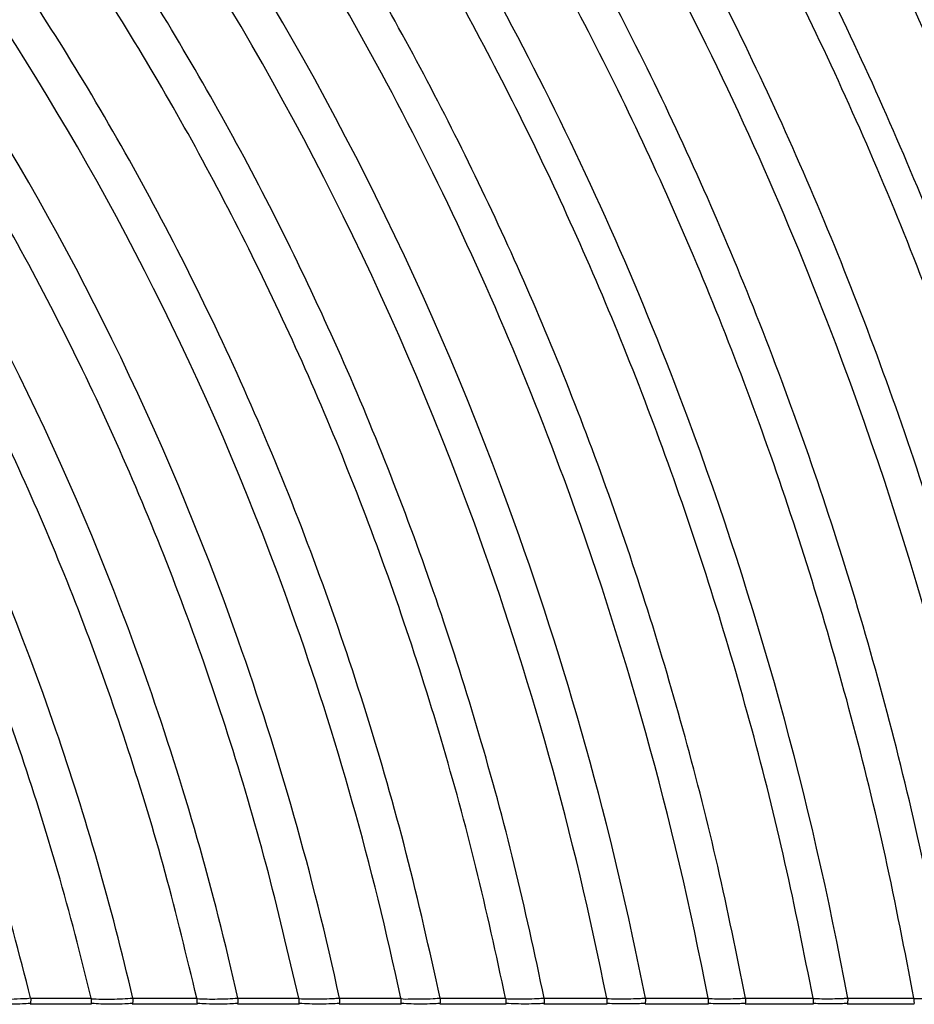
# Model space of a CAD drawing. Header units: millimetres. Extents: x 105 to 2940, y 116 to 1558.
# Tile 25 of 38: x 1485 to 1651, y 116 to 299. Entities that reach past the tile are written whole.
import ezdxf

# ---------------------------------------------------------------- set-up
doc = ezdxf.new("R2010")
doc.units = ezdxf.units.MM

msp = doc.modelspace()

# ---------------------------------------------------------------- linework, layer by layer
at = {"color": 7, "linetype": 'Continuous', "lineweight": 25}
for p, q in [((1487.043, 115.91), (1498.467, 115.91)), ((1487.137, 116.964), (1487.145, 116.91)), ((1487.145, 116.91), (1498.354, 116.91)), ((1498.354, 116.91), (1498.362, 116.834)), ((1506.008, 115.91), (1518.092, 115.91)), ((1506.114, 116.91), (1517.993, 116.91)), ((1517.993, 116.91), (1518, 116.846)), ((1525.521, 115.91), (1537.018, 115.91)), ((1525.614, 116.91), (1536.93, 116.91)), ((1536.93, 116.91), (1536.936, 116.855)), ((1544.408, 115.91), (1555.951, 115.91)), ((1544.491, 116.91), (1555.864, 116.91)), ((1555.864, 116.91), (1555.869, 116.857)), ((1563.104, 115.91), (1575.422, 115.91)), ((1563.183, 116.949), (1563.187, 116.91)), ((1563.187, 116.91), (1575.34, 116.91)), ((1575.34, 116.91), (1575.344, 116.861)), ((1582.426, 115.91), (1594.185, 115.91)), ((1582.501, 116.946), (1582.505, 116.91)), ((1582.505, 116.91), (1594.111, 116.91)), ((1594.111, 116.91), (1594.114, 116.868)), ((1601.214, 115.91), (1612.995, 115.91)), ((1601.282, 116.942), (1601.285, 116.91)), ((1601.285, 116.91), (1612.923, 116.91)), ((1612.923, 116.91), (1612.926, 116.87)), ((1619.801, 115.91), (1632.49, 115.91)), ((1619.867, 116.94), (1619.87, 116.91)), ((1619.87, 116.91), (1632.42, 116.91)), ((1632.42, 116.91), (1632.423, 116.872)), ((1638.783, 115.91), (1651.213, 115.91)), ((1638.847, 116.938), (1638.85, 116.91)), ((1638.85, 116.91), (1651.151, 116.91)), ((1651.151, 116.91), (1651.153, 116.877))]:
    msp.add_line(p, q, dxfattribs=at)
at = {"color": 7, "linetype": 'Continuous', "lineweight": 25, "flags": 128}
for points in [[(1555.869, 116.857), (1555.875, 116.856), (1555.875, 116.856)], [(1575.344, 116.861), (1575.35, 116.861), (1575.35, 116.861)], [(1651.153, 116.877), (1651.156, 116.877), (1651.156, 116.877)]]:
    msp.add_lwpolyline(points, dxfattribs=at)
at = {"color": 7, "linetype": 'Continuous', "lineweight": 25}
for points, knots in [([(1525.608, 116.956), (1521.113, 137.021), (1504.258, 195.852), (1468.819, 267.943), (1422.081, 330.968), (1379.817, 373.93), (1334.916, 408.601), (1288.841, 435.256), (1220.429, 463.854), (1133.363, 478.961), (1072.507, 474.203), (1043.312, 468.844), (1016.896, 463.716), (966.337, 449.63), (894.806, 411.227), (841.244, 366.273), (807.437, 331.051), (775.904, 289.741), (747.681, 242.355), (723.827, 189.057), (710.332, 145.878), (704.525, 121.087), (703.61, 116.956)], [0.54701622, 0.54701622, 0.54701622, 0.54701622, 0.5625, 0.59375, 0.6125, 0.63125, 0.65, 0.66875, 0.6875, 0.734375, 0.78125, 0.78584228, 0.78584228, 0.828125, 0.875, 0.89285714, 0.91071429, 0.92857143, 0.94642857, 0.96428571, 0.98214286, 0.98567907, 0.98567907, 0.98567907, 0.98567907]), ([(1536.93, 116.91), (1534.994, 125.208), (1531.149, 141.683), (1523.983, 165.824), (1515.912, 189.23), (1506.891, 211.817), (1497.006, 233.559), (1486.304, 254.44), (1474.468, 275.096), (1461.461, 295.419), (1447.265, 315.284), (1432.388, 334.002), (1416.913, 351.538), (1401.294, 367.506), (1385.657, 381.998), (1370.108, 395.113), (1354.3, 407.238), (1338.294, 418.385), (1322.154, 428.564), (1305.947, 437.793), (1289.217, 446.36), (1272.003, 454.192), (1254.343, 461.236), (1236.838, 467.273), (1219.551, 472.428), (1208.011, 475.181), (1202.318, 476.54)], [0, 0, 0, 0, 0.0492769, 0.0978406, 0.1455786, 0.1924416, 0.2384635, 0.2836778, 0.3281123, 0.3761133, 0.4231853, 0.469279, 0.5143465, 0.5584045, 0.5984213, 0.6376236, 0.6760212, 0.7136154, 0.7503999, 0.7863568, 0.8214602, 0.8590794, 0.8957067, 0.9313893, 0.9661524, 1, 1, 1, 1]), ([(1544.486, 116.95), (1539.525, 139.904), (1521.543, 203.001), (1483.653, 279.287), (1434.88, 344.507), (1390.754, 389.011), (1343.842, 424.95), (1295.665, 452.584), (1257.971, 468.185), (1236.568, 475.059), (1230.833, 476.765)], [0.54545469, 0.54545469, 0.54545469, 0.54545469, 0.5625, 0.59375, 0.6125, 0.63125, 0.65, 0.66875, 0.6875, 0.69442182, 0.69442182, 0.69442182, 0.69442182]), ([(1555.864, 116.91), (1550.635, 141.619), (1531.974, 207.305), (1492.595, 286.126), (1442.596, 352.668), (1397.347, 398.102), (1349.223, 434.806), (1304.866, 460.126), (1277.197, 472.199), (1265.966, 476.549)], [0.544556, 0.544556, 0.544556, 0.544556, 0.5625, 0.59375, 0.6125, 0.63125, 0.65, 0.66875, 0.68171285, 0.68171285, 0.68171285, 0.68171285]), ([(1563.183, 116.949), (1561.179, 125.916), (1557.198, 143.728), (1549.667, 169.838), (1541.124, 195.166), (1531.517, 219.607), (1520.944, 243.127), (1509.457, 265.706), (1497.451, 286.744), (1485.068, 306.299), (1472.444, 324.429), (1459.264, 341.701), (1445.585, 358.088), (1431.459, 373.569), (1416.642, 388.448), (1401.147, 402.674), (1384.996, 416.193), (1368.574, 428.718), (1351.941, 440.255), (1335.161, 450.821), (1318.294, 460.412), (1301.434, 469.117), (1290.031, 474.236), (1284.397, 476.765)], [0, 0, 0, 0, 0.0582752, 0.1157513, 0.1722853, 0.2277808, 0.282271, 0.3358033, 0.3884174, 0.4358689, 0.4825798, 0.5285189, 0.5736473, 0.6179402, 0.6614196, 0.7068088, 0.751327, 0.7949823, 0.8377744, 0.8796945, 0.920723, 0.9608308, 1, 1, 1, 1]), ([(1575.34, 116.91), (1573.574, 125.037), (1570.062, 141.2), (1563.532, 164.978), (1556.175, 188.16), (1547.944, 210.659), (1538.91, 232.436), (1529.112, 253.471), (1518.592, 273.755), (1507.218, 293.581), (1494.993, 312.901), (1481.929, 331.658), (1468.278, 349.523), (1454.103, 366.468), (1439.456, 382.472), (1423.647, 398.282), (1406.641, 413.759), (1388.416, 428.743), (1369.871, 442.515), (1351.076, 455.06), (1332.161, 466.481), (1319.267, 473.233), (1312.897, 476.569)], [0, 0, 0, 0, 0.05416372, 0.10770943, 0.16053369, 0.21253506, 0.26369369, 0.31404747, 0.36363069, 0.41247299, 0.46287299, 0.5124945, 0.56130495, 0.60926244, 0.65633893, 0.70255671, 0.75483965, 0.80604149, 0.85617011, 0.90522086, 0.95317554, 1, 1, 1, 1]), ([(1582.501, 116.946), (1580.72, 125.232), (1577.179, 141.712), (1570.57, 165.96), (1563.111, 189.602), (1554.753, 212.55), (1545.57, 234.762), (1535.601, 256.215), (1524.891, 276.9), (1513.304, 297.116), (1500.843, 316.815), (1487.52, 335.938), (1473.594, 354.149), (1459.127, 371.42), (1444.174, 387.729), (1428.663, 403.206), (1412.632, 417.835), (1396.119, 431.594), (1379.331, 444.367), (1362.316, 456.143), (1345.173, 467), (1333.487, 473.532), (1327.704, 476.765)], [0, 0, 0, 0, 0.0558469, 0.1110667, 0.1655514, 0.2191929, 0.2719631, 0.3239016, 0.3750452, 0.4254257, 0.4774157, 0.5286076, 0.5789682, 0.628454, 0.677035, 0.7247335, 0.7728144, 0.8200134, 0.8663376, 0.911785, 0.9563459, 1, 1, 1, 1]), ([(1594.111, 116.91), (1588.061, 147.492), (1567.123, 221.857), (1522.715, 309.161), (1468.585, 380.159), (1419.555, 428.724), (1379.483, 458.874), (1356.389, 473.365), (1351.011, 476.595)], [0.54181335, 0.54181335, 0.54181335, 0.54181335, 0.5625, 0.59375, 0.6125, 0.63125, 0.65, 0.65567385, 0.65567385, 0.65567385, 0.65567385]), ([(1601.282, 116.942), (1595.09, 148.616), (1573.726, 224.602), (1528.374, 313.489), (1473.467, 385.324), (1423.727, 434.477), (1386.343, 462.538), (1366.299, 475.435), (1364.197, 476.765)], [0.54134414, 0.54134414, 0.54134414, 0.54134414, 0.5625, 0.59375, 0.6125, 0.63125, 0.65, 0.65219388, 0.65219388, 0.65219388, 0.65219388]), ([(1612.923, 116.91), (1606.507, 150.385), (1584.45, 229.033), (1537.55, 320.506), (1481.385, 393.699), (1433.357, 440.985), (1400.434, 466.229), (1385.273, 476.605)], [0.54058815, 0.54058815, 0.54058815, 0.54058815, 0.5625, 0.59375, 0.6125, 0.63125, 0.64683388, 0.64683388, 0.64683388, 0.64683388]), ([(1619.867, 116.94), (1618.219, 125.115), (1614.938, 141.392), (1608.822, 165.411), (1601.908, 188.929), (1594.156, 211.861), (1585.676, 234.026), (1576.519, 255.401), (1566.738, 275.985), (1556.308, 295.904), (1544.574, 316.348), (1531.42, 337.177), (1516.744, 358.223), (1501.37, 378.255), (1485.371, 397.241), (1468.809, 415.152), (1451.653, 432.091), (1433.935, 448.024), (1415.766, 463.016), (1403.217, 472.21), (1397, 476.765)], [0, 0, 0, 0, 0.0576821, 0.1148437, 0.1713901, 0.2272219, 0.2822499, 0.335514, 0.3880412, 0.4398649, 0.4910148, 0.5510633, 0.6102173, 0.6684423, 0.725686, 0.7819087, 0.8371322, 0.8924069, 0.9466949, 1, 1, 1, 1]), ([(1632.42, 116.91), (1630.754, 125.335), (1627.436, 142.112), (1621.211, 166.874), (1614.153, 191.127), (1606.22, 214.779), (1597.528, 237.643), (1588.127, 259.69), (1578.075, 280.92), (1567.345, 301.46), (1555.264, 322.539), (1541.712, 344.013), (1526.579, 365.707), (1510.717, 386.354), (1494.2, 405.919), (1477.095, 424.369), (1460.905, 440.299), (1445.845, 453.956), (1432.116, 465.636), (1422.701, 472.972), (1418.025, 476.616)], [0, 0, 0, 0, 0.0601534, 0.1197811, 0.1787821, 0.2370507, 0.2944871, 0.3500789, 0.4048992, 0.4589851, 0.5123692, 0.5750451, 0.6367961, 0.6975881, 0.7573656, 0.8160859, 0.8737701, 0.9164028, 0.9584782, 1, 1, 1, 1]), ([(1638.847, 116.938), (1631.963, 154.394), (1608.365, 238.947), (1558.015, 336.157), (1499.043, 412.378), (1458.026, 452.453), (1433.831, 472.312), (1428.178, 476.765)], [0.539021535, 0.539021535, 0.539021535, 0.539021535, 0.5625, 0.59375, 0.6125, 0.63125, 0.636906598, 0.636906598, 0.636906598, 0.636906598]), ([(1651.151, 116.91), (1649.457, 125.707), (1646.084, 143.227), (1639.7, 169.094), (1632.431, 194.438), (1624.23, 219.164), (1615.221, 243.068), (1605.458, 266.117), (1595.001, 288.307), (1583.825, 309.773), (1571.228, 331.799), (1557.08, 354.233), (1541.266, 376.893), (1524.676, 398.456), (1507.386, 418.881), (1489.472, 438.141), (1473.342, 453.915), (1459.359, 466.656), (1451.501, 473.321), (1447.593, 476.636)], [0, 0, 0, 0, 0.0637132, 0.126896, 0.1894383, 0.251225, 0.3121419, 0.3710975, 0.4292316, 0.4865861, 0.543199, 0.6096722, 0.6751777, 0.7396826, 0.8031271, 0.8654634, 0.9267119, 0.9635498, 1, 1, 1, 1]), ([(1657.904, 116.935), (1656.201, 125.865), (1652.809, 143.652), (1646.368, 169.915), (1639.022, 195.652), (1630.725, 220.763), (1621.602, 245.04), (1611.709, 268.45), (1601.107, 290.985), (1589.77, 312.784), (1577.655, 333.98), (1564.781, 354.552), (1551.17, 374.471), (1536.959, 393.58), (1522.197, 411.852), (1506.938, 429.266), (1491.212, 445.787), (1474.911, 461.685), (1463.525, 471.697), (1457.762, 476.765)], [0, 0, 0, 0, 0.0649504, 0.1293696, 0.1931445, 0.2561561, 0.3182858, 0.3784139, 0.4377029, 0.4961967, 0.5539348, 0.6121084, 0.6695603, 0.7262787, 0.7822266, 0.8373639, 0.8916725, 0.9451727, 1, 1, 1, 1]), ([(1669.889, 116.91), (1662.495, 159.154), (1637.051, 250.818), (1582.536, 354.911), (1523.942, 429.966), (1490.758, 463.158), (1475.795, 476.646)], [0.53729016, 0.53729016, 0.53729016, 0.53729016, 0.5625, 0.59375, 0.6125, 0.627123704, 0.627123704, 0.627123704, 0.627123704]), ([(1676.413, 116.933), (1674.685, 126.229), (1671.243, 144.749), (1664.649, 172.103), (1657.098, 198.918), (1648.538, 225.09), (1639.105, 250.397), (1628.856, 274.798), (1617.855, 298.285), (1606.079, 321.001), (1593.48, 343.085), (1580.079, 364.515), (1565.9, 385.263), (1551.084, 405.164), (1535.684, 424.191), (1519.754, 442.316), (1503.339, 459.519), (1491.677, 470.798), (1485.586, 476.432), (1485.226, 476.765)], [0, 0, 0, 0, 0.0683841, 0.1362363, 0.2034342, 0.2698494, 0.3353509, 0.3987391, 0.4612388, 0.5228994, 0.5837654, 0.6450955, 0.7056736, 0.7654907, 0.8245074, 0.8826809, 0.93999, 0.9964552, 1, 1, 1, 1]), ([(1689.438, 116.91), (1687.758, 126.13), (1684.411, 144.505), (1678.007, 171.667), (1670.67, 198.326), (1662.353, 224.384), (1653.185, 249.62), (1643.219, 273.989), (1632.52, 297.476), (1621.062, 320.223), (1608.798, 342.371), (1595.744, 363.901), (1581.923, 384.787), (1567.464, 404.868), (1552.422, 424.126), (1536.829, 442.516), (1520.792, 460.077), (1509.611, 471.152), (1504.06, 476.65)], [0, 0, 0, 0, 0.0683219, 0.1361533, 0.203379, 0.2698779, 0.3355244, 0.3990866, 0.4617776, 0.5236465, 0.5847377, 0.6463156, 0.7071633, 0.7672944, 0.826678, 0.8852748, 0.9430477, 1, 1, 1, 1]), ([(1695.067, 116.932), (1693.409, 126.113), (1690.104, 144.41), (1683.784, 171.466), (1676.545, 198.036), (1668.337, 224.023), (1659.29, 249.207), (1649.456, 273.541), (1638.895, 297.009), (1627.584, 319.751), (1615.475, 341.909), (1602.584, 363.463), (1588.931, 384.392), (1574.642, 404.534), (1559.769, 423.872), (1544.344, 442.365), (1528.472, 460.049), (1517.4, 471.219), (1511.903, 476.765)], [0, 0, 0, 0, 0.0681907, 0.1359091, 0.203043, 0.2694748, 0.3350822, 0.3986242, 0.4613041, 0.5231703, 0.5842673, 0.6458597, 0.7067311, 0.766903, 0.8263509, 0.885037, 0.9429227, 1, 1, 1, 1]), ([(1708.045, 116.91), (1706.437, 125.993), (1703.231, 144.103), (1697.107, 170.903), (1690.093, 197.252), (1682.141, 223.059), (1673.374, 248.107), (1663.842, 272.347), (1653.603, 295.755), (1642.633, 318.471), (1630.236, 341.86), (1616.274, 365.783), (1600.613, 390.076), (1584.123, 413.35), (1566.846, 435.556), (1548.936, 456.735), (1536.32, 470.057), (1530.061, 476.667)], [0, 0, 0, 0, 0.067895, 0.1353609, 0.2022894, 0.2685702, 0.3340886, 0.3975922, 0.4602538, 0.5221205, 0.5832362, 0.6550672, 0.7259508, 0.7959264, 0.8649632, 0.9330048, 1, 1, 1, 1]), ([(1714.269, 116.929), (1712.682, 125.973), (1709.518, 144.006), (1703.479, 170.704), (1696.562, 196.966), (1688.719, 222.702), (1680.071, 247.699), (1670.669, 271.906), (1660.568, 295.297), (1649.744, 318.009), (1637.509, 341.409), (1623.728, 365.362), (1608.264, 389.706), (1591.974, 413.056), (1574.897, 435.364), (1557.185, 456.672), (1544.702, 470.101), (1538.508, 476.765)], [0, 0, 0, 0, 0.0677609, 0.1351155, 0.2019531, 0.2681666, 0.3336448, 0.3971334, 0.4597896, 0.5216591, 0.5827853, 0.6546391, 0.7255563, 0.7955834, 0.8647021, 0.9328592, 1, 1, 1, 1]), ([(1726.633, 116.91), (1725.089, 125.871), (1722.009, 143.746), (1716.139, 170.23), (1709.414, 196.308), (1701.789, 221.894), (1693.379, 246.777), (1684.234, 270.907), (1674.406, 294.252), (1663.872, 316.945), (1651.961, 340.354), (1638.539, 364.35), (1623.47, 388.779), (1607.582, 412.258), (1590.912, 434.747), (1573.599, 456.288), (1561.389, 469.912), (1555.327, 476.676)], [0, 0, 0, 0, 0.0674954, 0.1346359, 0.2012984, 0.2673818, 0.3327809, 0.3962431, 0.4588952, 0.5207757, 0.5819276, 0.6538306, 0.7248174, 0.7949408, 0.8642106, 0.9325814, 1, 1, 1, 1]), ([(1732.649, 116.928), (1731.124, 125.855), (1728.081, 143.664), (1722.285, 170.06), (1715.645, 196.064), (1708.115, 221.59), (1699.809, 246.43), (1690.777, 270.533), (1681.068, 293.865), (1670.661, 316.557), (1658.892, 339.978), (1645.626, 364), (1630.731, 388.475), (1615.02, 412.018), (1598.527, 434.592), (1581.392, 456.242), (1569.301, 469.955), (1563.297, 476.765)], [0, 0, 0, 0, 0.0673723, 0.1344167, 0.2010003, 0.2670249, 0.332388, 0.3958388, 0.4584916, 0.5203796, 0.5815455, 0.6534733, 0.7244937, 0.7946607, 0.8639956, 0.9324591, 1, 1, 1, 1]), ([(1746.191, 116.91), (1744.525, 126.778), (1741.2, 146.468), (1734.737, 175.623), (1727.262, 204.309), (1718.727, 232.412), (1709.213, 259.851), (1698.76, 286.552), (1687.413, 312.469), (1675.026, 337.976), (1661.584, 363.033), (1647.08, 387.592), (1631.772, 411.26), (1615.686, 434.005), (1598.956, 455.873), (1587.142, 469.77), (1581.273, 476.675)], [0, 0, 0, 0, 0.0748717, 0.1493877, 0.22335, 0.2966281, 0.3690862, 0.4405914, 0.511115, 0.5807165, 0.6527055, 0.7238057, 0.7940712, 0.8635426, 0.932201, 1, 1, 1, 1]), ([(1751.007, 116.928), (1749.356, 126.769), (1746.061, 146.409), (1739.659, 175.497), (1732.255, 204.13), (1723.799, 232.193), (1714.372, 259.606), (1704.014, 286.295), (1692.77, 312.212), (1680.491, 337.73), (1667.167, 362.809), (1652.787, 387.403), (1637.607, 411.118), (1621.651, 433.924), (1605.05, 455.868), (1593.325, 469.828), (1587.498, 476.765)], [0, 0, 0, 0, 0.07476919, 0.14921077, 0.2231142, 0.29635162, 0.36879008, 0.44029653, 0.51082965, 0.58044644, 0.6524573, 0.72358525, 0.79388454, 0.86339902, 0.93211906, 1, 1, 1, 1]), ([(1764.732, 116.91), (1763.125, 126.668), (1759.917, 146.152), (1753.694, 175.035), (1746.493, 203.499), (1738.268, 231.429), (1729.094, 258.75), (1719.012, 285.387), (1708.063, 311.288), (1696.103, 336.821), (1683.12, 361.946), (1669.101, 386.62), (1654.294, 410.449), (1638.72, 433.409), (1622.5, 455.547), (1611.036, 469.67), (1605.336, 476.691)], [0, 0, 0, 0, 0.0744754, 0.1487088, 0.2224473, 0.2955701, 0.3679515, 0.4394627, 0.5100286, 0.5796939, 0.6517715, 0.7229822, 0.7933798, 0.863013, 0.9318984, 1, 1, 1, 1]), ([(1770.35, 116.925), (1769.409, 123.089), (1768.393, 129.258), (1758.256, 186.594), (1727.461, 294.449), (1668.461, 403.838), (1624.551, 462.048), (1612.486, 476.765)], [0.53262912, 0.53262912, 0.53262912, 0.53262912, 0.535842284, 0.535842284, 0.5625, 0.59375, 0.604988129, 0.604988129, 0.604988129, 0.604988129]), ([(1783.26, 116.91), (1781.708, 126.566), (1778.606, 145.863), (1772.606, 174.499), (1765.656, 202.762), (1757.715, 230.536), (1748.854, 257.75), (1739.112, 284.329), (1728.526, 310.219), (1716.958, 335.779), (1704.395, 360.971), (1690.822, 385.751), (1676.478, 409.728), (1661.377, 432.879), (1645.635, 455.255), (1634.498, 469.576), (1628.959, 476.699)], [0, 0, 0, 0, 0.0740925, 0.1480679, 0.2216006, 0.2945785, 0.3668849, 0.4383992, 0.5090184, 0.578756, 0.6509282, 0.7222519, 0.792781, 0.8625645, 0.9316414, 1, 1, 1, 1]), ([(1788.719, 116.924), (1787.182, 126.553), (1784.109, 145.801), (1778.17, 174.374), (1771.288, 202.587), (1763.424, 230.322), (1754.647, 257.51), (1744.996, 284.077), (1734.509, 309.967), (1723.047, 335.54), (1710.597, 360.753), (1697.145, 385.567), (1682.926, 409.587), (1667.953, 432.794), (1652.341, 455.238), (1641.294, 469.613), (1635.799, 476.765)], [0, 0, 0, 0, 0.0739832, 0.1478875, 0.2213633, 0.2943009, 0.3665855, 0.4380995, 0.5087355, 0.5784953, 0.650696, 0.722053, 0.7926202, 0.8624466, 0.9315739, 1, 1, 1, 1]), ([(1517.993, 116.91), (1516.109, 124.723), (1512.368, 140.232), (1505.473, 162.949), (1497.749, 184.968), (1489.154, 206.218), (1479.769, 226.679), (1469.635, 246.337), (1458.453, 265.788), (1446.188, 284.933), (1432.827, 303.654), (1418.845, 321.301), (1404.32, 337.848), (1389.519, 353.089), (1374.538, 367.079), (1359.46, 379.877), (1344.134, 391.693), (1328.621, 402.539), (1312.982, 412.427), (1296.391, 421.888), (1278.877, 430.769), (1260.478, 438.914), (1242.229, 445.895), (1224.067, 451.817), (1206.051, 456.73), (1188.247, 460.679), (1170.848, 463.705), (1153.918, 465.877), (1137.52, 467.269), (1121.683, 467.953), (1105.089, 467.98), (1087.793, 467.203), (1069.849, 465.487), (1052.573, 463.003), (1035.698, 459.816), (1018.893, 455.919), (1001.854, 451.122), (985.74, 445.712), (970.484, 439.819), (956.071, 433.594), (941.336, 426.52), (926.356, 418.553), (911.218, 409.655), (896.011, 399.789), (881.443, 389.361), (867.549, 378.449), (854.33, 367.138), (841.239, 354.953), (828.323, 341.878), (815.726, 327.987), (803.515, 313.29), (791.741, 297.804), (780.392, 281.446), (769.447, 264.097), (758.98, 245.746), (749.067, 226.388), (739.84, 206.152), (731.353, 185.055), (723.695, 163.109), (716.831, 140.356), (713.111, 124.782), (711.23, 116.91)], [0, 0, 0, 0, 0.0208508, 0.0413883, 0.0615688, 0.0813818, 0.1008415, 0.1199601, 0.1387474, 0.1590386, 0.1789303, 0.1984019, 0.2174343, 0.236036, 0.2535045, 0.2706019, 0.2873332, 0.3036999, 0.3196996, 0.3353244, 0.3532426, 0.3706279, 0.3875115, 0.4039177, 0.4201758, 0.4359459, 0.4512204, 0.465985, 0.4802191, 0.4939109, 0.5071046, 0.523264, 0.5388159, 0.5538583, 0.5685359, 0.5833644, 0.5986048, 0.6144486, 0.6274516, 0.64103, 0.6551743, 0.6698536, 0.6850423, 0.7007204, 0.7168739, 0.7315127, 0.7465459, 0.7620056, 0.7779025, 0.7942214, 0.8106479, 0.8274671, 0.8446811, 0.8622929, 0.880676, 0.8994794, 0.9187074, 0.9383652, 0.9584608, 0.9790023, 1, 1, 1, 1]), ([(1506.107, 116.963), (1502.129, 134.053), (1486.44, 188.487), (1453.515, 256.239), (1408.876, 316.999), (1368.533, 358.371), (1325.708, 391.732), (1281.8, 417.378), (1216.674, 444.908), (1133.867, 459.603), (1075.937, 455.296), (1048.181, 450.304), (1023.068, 445.523), (974.89, 432.304), (906.7, 396.022), (855.487, 353.386), (823.083, 319.902), (792.773, 280.543), (765.549, 235.285), (742.434, 184.254), (729.468, 143.424), (723.887, 120.272), (723.124, 116.963)], [0.54875121, 0.54875121, 0.54875121, 0.54875121, 0.5625, 0.59375, 0.6125, 0.63125, 0.65, 0.66875, 0.6875, 0.734375, 0.78125, 0.78584228, 0.78584228, 0.828125, 0.875, 0.89285714, 0.91071429, 0.92857143, 0.94642857, 0.96428571, 0.98214286, 0.98509733, 0.98509733, 0.98509733, 0.98509733]), ([(1498.354, 116.91), (1494.589, 132.838), (1479.362, 185.544), (1447.426, 251.582), (1403.622, 311.441), (1364.043, 352.18), (1322.044, 385.021), (1278.998, 410.264), (1215.18, 437.37), (1134.068, 451.901), (1077.302, 447.774), (1050.118, 442.927), (1025.524, 438.283), (978.294, 425.41), (911.433, 389.972), (861.154, 348.258), (829.308, 315.466), (799.485, 276.883), (772.658, 232.473), (749.837, 182.343), (737.078, 142.429), (731.587, 119.912), (730.884, 116.91)], [0.5494645, 0.5494645, 0.5494645, 0.5494645, 0.5625, 0.59375, 0.6125, 0.63125, 0.65, 0.66875, 0.6875, 0.734375, 0.78125, 0.78584228, 0.78584228, 0.828125, 0.875, 0.89285714, 0.91071429, 0.92857143, 0.94642857, 0.96428571, 0.98214286, 0.98486913, 0.98486913, 0.98486913, 0.98486913]), ([(1487.137, 116.964), (1485.031, 125.139), (1480.859, 141.334), (1473.108, 164.938), (1464.413, 187.667), (1454.739, 209.451), (1444.184, 230.274), (1433.019, 249.746), (1421.372, 267.895), (1409.366, 284.752), (1396.838, 300.658), (1383.851, 315.592), (1370.481, 329.542), (1356.786, 342.524), (1342.824, 354.553), (1328.638, 365.655), (1314.287, 375.843), (1299.828, 385.132), (1284.497, 394.019), (1268.323, 402.363), (1251.341, 410.022), (1234.506, 416.594), (1216.86, 422.482), (1198.465, 427.553), (1179.422, 431.679), (1160.917, 434.667), (1143.04, 436.622), (1125.85, 437.657), (1108.886, 437.855), (1092.142, 437.212), (1075.604, 435.738), (1059.688, 433.551), (1044.141, 430.712), (1028.649, 427.221), (1012.922, 422.901), (997.284, 417.765), (981.655, 411.784), (966.014, 404.964), (949.993, 397.06), (933.707, 388.011), (917.28, 377.757), (901.777, 366.898), (887.24, 355.582), (873.655, 343.957), (860.206, 331.329), (846.955, 317.673), (833.991, 302.973), (821.405, 287.222), (809.271, 270.42), (798.078, 253.196), (787.814, 235.654), (778.457, 217.888), (769.705, 199.291), (761.611, 179.874), (754.255, 159.644), (747.61, 138.638), (743.957, 124.243), (742.109, 116.963)], [0, 0, 0, 0, 0.0238611, 0.0472695, 0.0701893, 0.0926346, 0.1146209, 0.1361596, 0.1560633, 0.1755642, 0.1946427, 0.2132824, 0.2314938, 0.2492494, 0.2666078, 0.2835756, 0.300156, 0.3163476, 0.3321435, 0.3502374, 0.367773, 0.3847864, 0.4013061, 0.4203436, 0.4387, 0.4563644, 0.4733133, 0.48952, 0.5050303, 0.5212586, 0.5368677, 0.5519529, 0.5666602, 0.5815335, 0.5968351, 0.612751, 0.6280468, 0.6441292, 0.6609719, 0.678533, 0.6967803, 0.7156926, 0.7320161, 0.7488437, 0.7662213, 0.7841527, 0.8026186, 0.8216101, 0.8411306, 0.8611872, 0.8796585, 0.8985716, 0.9179323, 0.9377464, 0.9580227, 0.9787702, 1, 1, 1, 1]), ([(1479.273, 116.834), (1479.273, 116.834), (1479.763, 116.711), (1481.246, 116.827), (1483.419, 116.714), (1485.479, 116.89), (1486.741, 116.865), (1487.137, 116.964), (1487.137, 116.964)], [0, 0, 0, 0, 0.0000086, 0.2114633, 0.5379001, 0.8289078, 0.9999914, 1, 1, 1, 1]), ([(1487.006, 115.944), (1486.552, 115.912), (1485.403, 115.832), (1483.404, 115.785), (1481.294, 115.819), (1479.954, 115.907), (1479.399, 115.944)], [0, 0, 0, 0, 0.1827611, 0.4626438, 0.7770523, 1, 1, 1, 1]), ([(1487.145, 116.91), (1487.148, 116.798), (1487.153, 116.576), (1487.14, 116.278), (1487.114, 116.051), (1487.076, 115.918), (1487.038, 115.9), (1487.015, 115.929), (1487.007, 115.943), (1487.006, 115.944)], [0, 0, 0, 0, 0.1814814, 0.36296059, 0.54465232, 0.72761815, 0.91238963, 0.99347911, 1, 1, 1, 1]), ([(1498.362, 116.834), (1498.36, 116.723), (1498.358, 116.503), (1498.374, 116.218), (1498.403, 116.016), (1498.436, 115.911), (1498.46, 115.921), (1498.467, 115.924)], [0, 0, 0, 0, 0.2227678, 0.4455304, 0.6687823, 0.8938511, 1, 1, 1, 1]), ([(1498.362, 116.834), (1498.365, 116.834), (1498.369, 116.834), (1498.372, 116.833), (1498.372, 116.833)], [0, 0, 0, 0, 0.9942186, 1, 1, 1, 1]), ([(1498.372, 116.833), (1499, 116.799), (1499.642, 116.775), (1500.937, 116.751), (1501.587, 116.75), (1502.895, 116.772), (1503.549, 116.794), (1504.841, 116.861), (1505.482, 116.907), (1506.107, 116.963)], [0, 0, 0, 0, 0.25, 0.25, 0.5, 0.5, 0.75, 0.75, 1, 1, 1, 1]), ([(1498.492, 115.926), (1498.496, 115.931), (1498.5, 115.936), (1498.504, 115.943), (1498.504, 115.944)], [0, 0, 0, 0, 0.85604855, 1, 1, 1, 1]), ([(1505.97, 115.944), (1505.526, 115.911), (1504.395, 115.829), (1502.429, 115.78), (1500.355, 115.816), (1499.048, 115.906), (1498.504, 115.944)], [0, 0, 0, 0, 0.18245304, 0.46486162, 0.77733698, 1, 1, 1, 1]), ([(1505.993, 115.915), (1505.986, 115.922), (1505.978, 115.929), (1505.97, 115.943), (1505.97, 115.944)], [0, 0, 0, 0, 0.927872, 1, 1, 1, 1]), ([(1506.114, 116.91), (1506.117, 116.799), (1506.123, 116.576), (1506.11, 116.278), (1506.082, 116.054), (1506.047, 115.924), (1506.019, 115.922), (1506.008, 115.922)], [0, 0, 0, 0, 0.21169616, 0.42338789, 0.63533361, 0.84892113, 1, 1, 1, 1]), ([(1518, 116.846), (1517.998, 116.735), (1517.996, 116.514), (1518.009, 116.228), (1518.035, 116.017), (1518.071, 115.905), (1518.102, 115.905), (1518.121, 115.935), (1518.124, 115.943), (1518.125, 115.944)], [0, 0, 0, 0, 0.1886086, 0.3772268, 0.5661297, 0.7562376, 0.9478235, 0.9928483, 1, 1, 1, 1]), ([(1518, 116.846), (1518.003, 116.845), (1518.005, 116.845), (1518.008, 116.845), (1518.008, 116.845)], [0, 0, 0, 0, 0.9929625, 1, 1, 1, 1]), ([(1518.008, 116.845), (1518.629, 116.815), (1519.26, 116.795), (1520.531, 116.773), (1521.169, 116.772), (1522.45, 116.791), (1523.09, 116.81), (1524.359, 116.868), (1524.99, 116.907), (1525.608, 116.956)], [0, 0, 0, 0, 0.25, 0.25, 0.5, 0.5, 0.75, 0.75, 1, 1, 1, 1]), ([(1525.487, 115.944), (1525.038, 115.915), (1523.918, 115.844), (1521.986, 115.803), (1519.958, 115.833), (1518.663, 115.911), (1518.125, 115.944)], [0, 0, 0, 0, 0.1860804, 0.4644618, 0.777644, 1, 1, 1, 1]), ([(1525.614, 116.91), (1525.616, 116.798), (1525.621, 116.575), (1525.61, 116.278), (1525.586, 116.05), (1525.55, 115.918), (1525.516, 115.901), (1525.494, 115.929), (1525.488, 115.943), (1525.487, 115.944)], [0, 0, 0, 0, 0.18188003, 0.36376084, 0.5458137, 0.72895466, 0.91361864, 0.9931976, 1, 1, 1, 1]), ([(1536.936, 116.855), (1536.934, 116.744), (1536.931, 116.522), (1536.943, 116.234), (1536.966, 116.021), (1536.998, 115.906), (1537.026, 115.905), (1537.042, 115.934), (1537.046, 115.943), (1537.047, 115.944)], [0, 0, 0, 0, 0.1880274, 0.3760479, 0.5643015, 0.753481, 0.9438375, 0.992473, 1, 1, 1, 1]), ([(1536.936, 116.855), (1536.938, 116.855), (1536.94, 116.855), (1536.942, 116.855), (1536.942, 116.855)], [0, 0, 0, 0, 0.99130178, 1, 1, 1, 1]), ([(1536.942, 116.855), (1538.179, 116.801), (1539.447, 116.781), (1541.35, 116.805), (1541.983, 116.821), (1542.928, 116.86), (1543.242, 116.875), (1543.711, 116.901), (1543.866, 116.91), (1544.177, 116.929), (1544.332, 116.941), (1544.486, 116.95)], [0, 0, 0, 0, 0.5, 0.5, 0.75, 0.75, 0.875, 0.875, 0.9375, 0.9375, 1, 1, 1, 1]), ([(1544.378, 115.944), (1543.921, 115.918), (1542.8, 115.856), (1540.96, 115.821), (1538.957, 115.844), (1537.662, 115.912), (1537.047, 115.944)], [0, 0, 0, 0, 0.1897704, 0.464774, 0.7455091, 1, 1, 1, 1]), ([(1544.491, 116.91), (1544.493, 116.798), (1544.497, 116.575), (1544.487, 116.277), (1544.466, 116.049), (1544.434, 115.917), (1544.404, 115.901), (1544.385, 115.93), (1544.379, 115.943), (1544.378, 115.944)], [0, 0, 0, 0, 0.1823363, 0.3646726, 0.5471402, 0.7304859, 0.9150175, 0.9927807, 1, 1, 1, 1]), ([(1555.869, 116.857), (1555.867, 116.746), (1555.864, 116.524), (1555.876, 116.234), (1555.899, 116.025), (1555.926, 115.914), (1555.945, 115.921), (1555.951, 115.924)], [0, 0, 0, 0, 0.220445, 0.4408691, 0.6615747, 0.8833693, 1, 1, 1, 1]), ([(1555.875, 116.856), (1555.875, 116.856), (1556.418, 116.721), (1557.807, 116.847), (1559.818, 116.784), (1561.547, 116.832), (1562.871, 116.949), (1563.183, 116.949), (1563.183, 116.949)], [0, 0, 0, 0, 0.0000093, 0.2532114, 0.5352579, 0.8207852, 0.9999943, 1, 1, 1, 1]), ([(1555.969, 115.923), (1555.972, 115.928), (1555.976, 115.934), (1555.98, 115.943), (1555.98, 115.944)], [0, 0, 0, 0, 0.8680669, 1, 1, 1, 1]), ([(1563.074, 115.944), (1562.633, 115.919), (1561.547, 115.858), (1559.784, 115.825), (1557.845, 115.846), (1556.593, 115.912), (1555.98, 115.944)], [0, 0, 0, 0, 0.189253, 0.4653405, 0.7382923, 1, 1, 1, 1]), ([(1563.187, 116.91), (1563.189, 116.798), (1563.194, 116.575), (1563.184, 116.277), (1563.162, 116.049), (1563.131, 115.917), (1563.1, 115.901), (1563.081, 115.93), (1563.075, 115.943), (1563.074, 115.944)], [0, 0, 0, 0, 0.182325, 0.3646501, 0.5471176, 0.7304496, 0.914985, 0.9927965, 1, 1, 1, 1]), ([(1575.344, 116.861), (1575.343, 116.75), (1575.34, 116.528), (1575.351, 116.238), (1575.373, 116.023), (1575.403, 115.907), (1575.43, 115.904), (1575.446, 115.934), (1575.449, 115.943), (1575.45, 115.944)], [0, 0, 0, 0, 0.1875466, 0.3750822, 0.5628144, 0.7513765, 0.9410147, 0.9923107, 1, 1, 1, 1]), ([(1575.35, 116.861), (1575.35, 116.861), (1575.874, 116.73), (1577.239, 116.856), (1579.176, 116.792), (1580.953, 116.838), (1582.112, 116.946), (1582.501, 116.946), (1582.501, 116.946)], [0, 0, 0, 0, 0.0000095, 0.2499219, 0.5348607, 0.8190992, 0.9999907, 1, 1, 1, 1]), ([(1582.398, 115.944), (1581.962, 115.921), (1580.896, 115.865), (1579.163, 115.834), (1577.269, 115.854), (1576.042, 115.914), (1575.45, 115.944)], [0, 0, 0, 0, 0.1905642, 0.4657474, 0.741818, 1, 1, 1, 1]), ([(1582.415, 115.916), (1582.41, 115.922), (1582.404, 115.93), (1582.399, 115.943), (1582.398, 115.944)], [0, 0, 0, 0, 0.91237046, 1, 1, 1, 1]), ([(1582.505, 116.91), (1582.507, 116.798), (1582.511, 116.575), (1582.501, 116.276), (1582.481, 116.052), (1582.454, 115.923), (1582.434, 115.922), (1582.426, 115.922)], [0, 0, 0, 0, 0.21308, 0.4261501, 0.6393646, 0.8534933, 1, 1, 1, 1]), ([(1594.114, 116.868), (1594.113, 116.756), (1594.11, 116.534), (1594.12, 116.242), (1594.14, 116.029), (1594.162, 115.916), (1594.179, 115.922), (1594.185, 115.924)], [0, 0, 0, 0, 0.2193505, 0.4386963, 0.6582246, 0.8785391, 1, 1, 1, 1]), ([(1594.114, 116.868), (1594.116, 116.867), (1594.117, 116.867), (1594.119, 116.867), (1594.119, 116.867)], [0, 0, 0, 0, 0.98750618, 1, 1, 1, 1]), ([(1594.119, 116.867), (1595.298, 116.822), (1596.499, 116.805), (1598.302, 116.824), (1598.902, 116.837), (1599.799, 116.868), (1600.097, 116.88), (1600.691, 116.908), (1600.987, 116.926), (1601.282, 116.942)], [0, 0, 0, 0, 0.5, 0.5, 0.75, 0.75, 0.875, 0.875, 1, 1, 1, 1]), ([(1594.199, 115.921), (1594.202, 115.927), (1594.206, 115.933), (1594.209, 115.943), (1594.21, 115.944)], [0, 0, 0, 0, 0.86941291, 1, 1, 1, 1]), ([(1601.189, 115.944), (1600.741, 115.923), (1599.666, 115.872), (1597.898, 115.844), (1596.007, 115.863), (1594.776, 115.918), (1594.21, 115.944)], [0, 0, 0, 0, 0.1940281, 0.4666232, 0.7546175, 1, 1, 1, 1]), ([(1601.204, 115.916), (1601.199, 115.922), (1601.194, 115.93), (1601.189, 115.943), (1601.189, 115.944)], [0, 0, 0, 0, 0.9068658, 1, 1, 1, 1]), ([(1601.285, 116.91), (1601.287, 116.798), (1601.291, 116.574), (1601.282, 116.275), (1601.263, 116.051), (1601.24, 115.922), (1601.221, 115.922), (1601.214, 115.922)], [0, 0, 0, 0, 0.2133792, 0.4267448, 0.6402384, 0.8544745, 1, 1, 1, 1]), ([(1612.926, 116.87), (1612.925, 116.758), (1612.922, 116.535), (1612.932, 116.244), (1612.95, 116.027), (1612.977, 115.908), (1613.001, 115.904), (1613.015, 115.933), (1613.019, 115.943), (1613.019, 115.944)], [0, 0, 0, 0, 0.1869782, 0.3739513, 0.5610655, 0.7488117, 0.937407, 0.9918676, 1, 1, 1, 1]), ([(1612.926, 116.87), (1612.927, 116.87), (1612.929, 116.87), (1612.93, 116.87), (1612.93, 116.87)], [0, 0, 0, 0, 0.9859543, 1, 1, 1, 1]), ([(1612.93, 116.87), (1612.93, 116.87), (1613.325, 116.87), (1614.795, 116.804), (1616.59, 116.825), (1618.351, 116.845), (1619.481, 116.94), (1619.867, 116.94), (1619.867, 116.94)], [0, 0, 0, 0, 0.00000604, 0.24007074, 0.53382709, 0.81474339, 0.99999045, 1, 1, 1, 1]), ([(1619.776, 115.944), (1619.343, 115.924), (1618.301, 115.876), (1616.596, 115.849), (1614.765, 115.867), (1613.573, 115.919), (1613.019, 115.944)], [0, 0, 0, 0, 0.1939365, 0.4667661, 0.7522263, 1, 1, 1, 1]), ([(1619.791, 115.916), (1619.786, 115.922), (1619.781, 115.93), (1619.776, 115.943), (1619.776, 115.944)], [0, 0, 0, 0, 0.9054921, 1, 1, 1, 1]), ([(1619.87, 116.91), (1619.872, 116.798), (1619.875, 116.574), (1619.867, 116.275), (1619.849, 116.051), (1619.826, 115.922), (1619.808, 115.922), (1619.801, 115.922)], [0, 0, 0, 0, 0.2134424, 0.4268918, 0.6404294, 0.8547069, 1, 1, 1, 1]), ([(1632.423, 116.872), (1632.422, 116.761), (1632.42, 116.538), (1632.429, 116.246), (1632.447, 116.028), (1632.473, 115.909), (1632.496, 115.904), (1632.51, 115.933), (1632.513, 115.943), (1632.514, 115.944)], [0, 0, 0, 0, 0.18678912, 0.37357308, 0.56047837, 0.74799244, 0.93628882, 0.99174292, 1, 1, 1, 1]), ([(1632.423, 116.872), (1632.425, 116.872), (1632.426, 116.872), (1632.427, 116.872), (1632.427, 116.872)], [0, 0, 0, 0, 0.9850945, 1, 1, 1, 1]), ([(1632.427, 116.872), (1633.485, 116.835), (1634.561, 116.821), (1636.176, 116.837), (1636.713, 116.849), (1637.517, 116.875), (1637.784, 116.886), (1638.317, 116.91), (1638.582, 116.925), (1638.847, 116.938)], [0, 0, 0, 0, 0.5, 0.5, 0.75, 0.75, 0.875, 0.875, 1, 1, 1, 1]), ([(1638.758, 115.944), (1638.364, 115.926), (1637.404, 115.883), (1635.844, 115.859), (1634.147, 115.875), (1633.041, 115.921), (1632.514, 115.944)], [0, 0, 0, 0, 0.1912588, 0.4651153, 0.7448743, 1, 1, 1, 1]), ([(1638.85, 116.91), (1638.851, 116.798), (1638.855, 116.574), (1638.846, 116.275), (1638.829, 116.048), (1638.803, 115.917), (1638.779, 115.901), (1638.764, 115.93), (1638.759, 115.943), (1638.758, 115.944)], [0, 0, 0, 0, 0.18292226, 0.36583877, 0.54885608, 0.7324324, 0.91680012, 0.99197941, 1, 1, 1, 1]), ([(1651.153, 116.877), (1651.152, 116.766), (1651.15, 116.543), (1651.158, 116.249), (1651.174, 116.034), (1651.193, 115.917), (1651.208, 115.922), (1651.213, 115.924)], [0, 0, 0, 0, 0.2183099, 0.4366173, 0.6550474, 0.8740301, 1, 1, 1, 1]), ([(1651.156, 116.877), (1651.157, 116.877), (1651.619, 116.877), (1652.89, 116.821), (1654.695, 116.838), (1656.41, 116.854), (1657.521, 116.935), (1657.904, 116.935), (1657.904, 116.935)], [0, 0, 0, 0, 0.0000098, 0.2290132, 0.5327742, 0.8101042, 0.9999902, 1, 1, 1, 1])]:
    msp.add_open_spline(points, degree=3, knots=knots, dxfattribs=at)
for points in [[(1506.107, 116.963), (1506.111, 116.946), (1506.114, 116.928), (1506.114, 116.91)], [(1525.608, 116.956), (1525.611, 116.941), (1525.613, 116.925), (1525.614, 116.91)], [(1544.486, 116.95), (1544.489, 116.937), (1544.491, 116.923), (1544.491, 116.91)]]:
    msp.add_open_spline(points, degree=3, dxfattribs=at)

doc.saveas('drawing.dxf')
